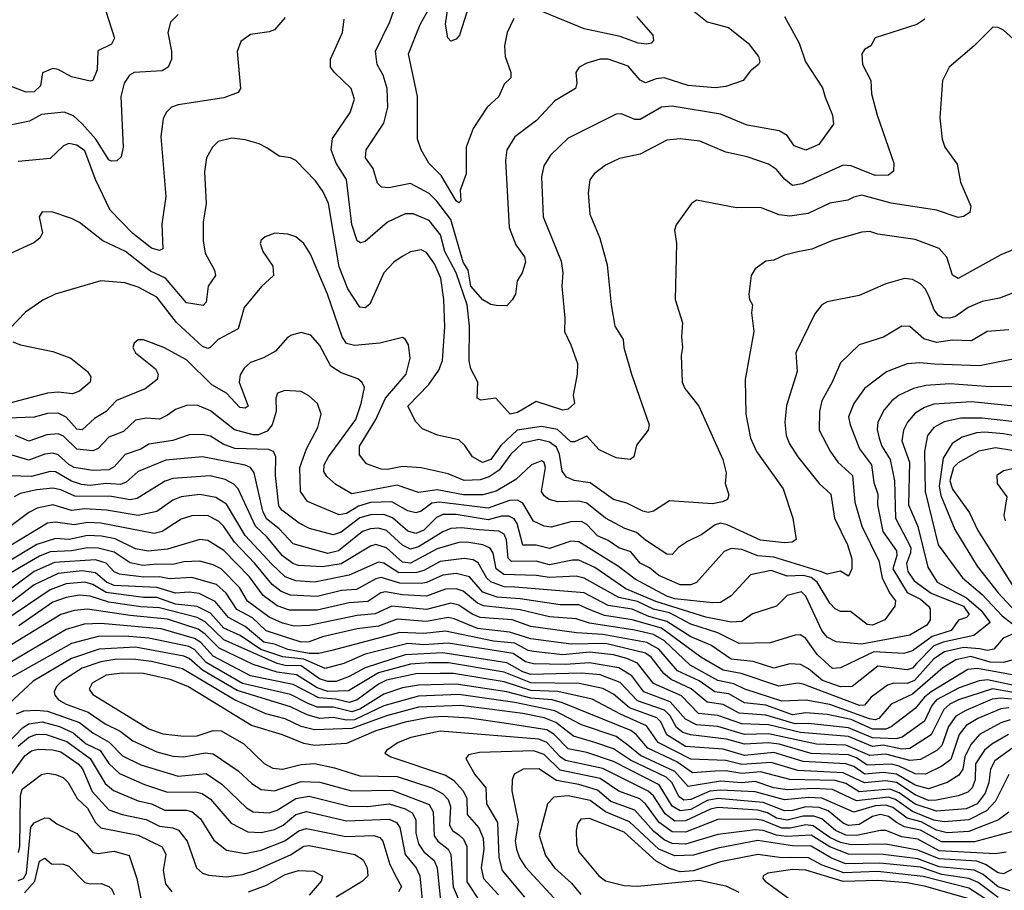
# Model space of a CAD drawing. Extents: x 1308313 to 1441400, y 959662 to 1036319.
# Tile 192 of 256: x 1333471 to 1337158, y 1016001 to 1019263. Entities that reach past the tile are written whole.
import ezdxf

# ---------------------------------------------------------------- set-up
doc = ezdxf.new("R2010")
doc.units = 0

msp = doc.modelspace()

# ---------------------------------------------------------------- linework, layer by layer
at = {"layer": '0CON10XD'}
for points in [[(1335970.6, 1019315), (1336045, 1019255.6), (1336125, 1019234.4), (1336198.6, 1019175), (1336238.1, 1019125), (1336242.5, 1019105), (1336238, 1019095), (1336207.9, 1019072.1), (1336180, 1019035), (1336115, 1019012.9), (1336075, 1019008.3), (1335975, 1019016.3), (1335885, 1019045.3), (1335855, 1019041.6), (1335815, 1019026.1), (1335795, 1019036.5), (1335749.1, 1019089.1), (1335675, 1019115.3), (1335645, 1019115.9), (1335595, 1019100.9), (1335565.8, 1019085), (1335554.3, 1019065), (1335557.5, 1019025), (1335551.9, 1019005), (1335475, 1018958.9), (1335406.5, 1018885), (1335325.7, 1018824.3), (1335295.4, 1018775), (1335290, 1018735), (1335303.8, 1018485), (1335329.1, 1018419.1), (1335361.1, 1018375), (1335365.5, 1018355), (1335353.1, 1018315), (1335334.5, 1018285), (1335328.1, 1018235), (1335315, 1018213.8), (1335295, 1018191.2), (1335255, 1018191.9), (1335235, 1018195.5), (1335205, 1018214.1), (1335159.9, 1018265), (1335150.2, 1018325), (1335131.7, 1018355), (1335085.4, 1018515), (1335033.4, 1018583.4), (1335005, 1018611.6), (1334935, 1018648.8), (1334853, 1018633), (1334825.4, 1018635.4), (1334811.2, 1018651.2), (1334795.3, 1018705), (1334766.2, 1018745), (1334768.8, 1018775), (1334834.6, 1018875), (1334849.4, 1018935), (1334847.1, 1019005), (1334832.2, 1019055), (1334810, 1019095), (1334803.5, 1019145), (1334857.5, 1019255), (1334872.1, 1019297.9)], [(1334065, 1019282.9), (1334035.7, 1019254.3), (1334025.8, 1019215), (1334040, 1019145), (1334040, 1019115), (1334027.1, 1019085), (1334005, 1019071.2), (1333900, 1019065), (1333882.5, 1019055), (1333862.3, 1019025), (1333849.7, 1018975), (1333858.5, 1018785), (1333850.7, 1018749.3), (1333835, 1018734), (1333815, 1018732.5), (1333805, 1018738.1), (1333755.8, 1018815.8), (1333705, 1018872.8), (1333672.4, 1018902.4), (1333637.1, 1018917.1), (1333552.3, 1018907.7), (1333507.1, 1018882.9), (1333405, 1018861.8)], [(1333793.1, 1019295), (1333825.5, 1019194.5), (1333815, 1019171.4), (1333763.8, 1019146.2), (1333761.6, 1019075), (1333744.6, 1019035.4), (1333735, 1019032.7), (1333665, 1019048.8), (1333615, 1019076.7), (1333595, 1019080), (1333555.7, 1019064.3), (1333548.9, 1019015), (1333525, 1018993.2), (1333495, 1018991.4), (1333415, 1019021.8)], [(1334465, 1019271.2), (1334425, 1019225.8), (1334405, 1019217.1), (1334335, 1019207.1), (1334299.1, 1019180.9), (1334285.7, 1019144.3), (1334297.5, 1019005), (1334289.3, 1018990.7), (1334235, 1018970.9), (1334065, 1018944.5), (1334040, 1018935), (1334019.4, 1018915), (1334008, 1018892), (1333999.2, 1018825), (1334018.8, 1018601.2), (1334003.3, 1018496.7), (1334007.1, 1018405), (1333995, 1018398.6), (1333965, 1018406.9), (1333895, 1018461.6), (1333809.8, 1018549.8), (1333754.2, 1018664.2), (1333715, 1018771.5), (1333685, 1018793.5), (1333655, 1018799.6), (1333635, 1018790.6), (1333585, 1018742.5), (1333465, 1018731.5)], [(1336334.6, 1019274.6), (1336389.6, 1019175), (1336413.5, 1019105), (1336477.6, 1019007.6), (1336487.3, 1018972.7), (1336514.5, 1018905), (1336518.3, 1018871.7), (1336463.3, 1018795), (1336415, 1018774.7), (1336370.8, 1018790.8), (1336345, 1018828.9), (1336315, 1018846.9), (1336195, 1018867.5), (1336095, 1018909.5), (1335915, 1018939.3), (1335875, 1018935.9), (1335795, 1018888.8), (1335775, 1018888.8), (1335725, 1018910.4), (1335705, 1018908.8), (1335525, 1018819.1), (1335458.5, 1018755), (1335433.8, 1018715), (1335424.6, 1018675), (1335431.2, 1018525), (1335498.4, 1018358.4), (1335505.4, 1018315), (1335500.8, 1018265), (1335512.9, 1018145), (1335510.8, 1018095), (1335535.5, 1018045), (1335559.4, 1017975), (1335558.6, 1017935), (1335543.5, 1017856.5), (1335548.6, 1017825), (1335525, 1017804.3), (1335505, 1017800.4), (1335405, 1017832.4), (1335335, 1017791.1), (1335307.5, 1017785), (1335254.4, 1017844.4), (1335197.5, 1017837.5), (1335184.4, 1017845), (1335186.2, 1017905), (1335160.9, 1017955), (1335154.7, 1017984.7), (1335155.8, 1018115), (1335146.5, 1018195), (1335105.7, 1018315), (1335063.3, 1018395), (1335046.9, 1018456.9), (1335005, 1018510.3), (1334945, 1018535.7), (1334914.3, 1018535.7), (1334848.2, 1018505), (1334765, 1018432.2), (1334747, 1018427), (1334735, 1018434.3), (1334715.2, 1018495.2), (1334694.8, 1018665), (1334656.2, 1018726.2), (1334637.7, 1018775), (1334642.4, 1018817.6), (1334708.8, 1018915), (1334724.6, 1018965), (1334712.7, 1019005), (1334649.4, 1019065), (1334635.4, 1019085.4), (1334634.5, 1019115), (1334680, 1019215), (1334686.7, 1019265)], [(1335322, 1019268), (1335297.1, 1019215), (1335286.9, 1019165), (1335288.5, 1019125), (1335310, 1019065), (1335310, 1019045), (1335285, 1019022), (1335265, 1018976), (1335221.1, 1018935), (1335169.1, 1018855), (1335143.6, 1018785), (1335143.1, 1018685), (1335120, 1018625), (1335122.5, 1018585), (1335115, 1018577.5), (1335105, 1018584.4), (1335049.5, 1018679.5), (1335003.2, 1018725), (1334974.4, 1018775), (1334961.1, 1018815), (1334960.5, 1018975), (1334926.9, 1019135), (1334971.1, 1019245), (1335004.8, 1019305)], [(1335146.5, 1019295), (1335118.1, 1019205), (1335105, 1019190.8), (1335085, 1019183.3), (1335074.2, 1019195), (1335066.2, 1019246.2), (1335074.8, 1019305.2)], [(1335780.5, 1019275), (1335842.5, 1019205), (1335844.2, 1019185.8), (1335836, 1019175), (1335819.1, 1019170.9), (1335786.7, 1019175), (1335719.8, 1019199.7), (1335585, 1019228.6), (1335415, 1019298.4)], [(1337205, 1019178.9), (1337155, 1019224.4), (1337135, 1019234.4), (1337115, 1019235.7), (1337045.3, 1019164.7), (1336952, 1019085), (1336927.5, 1019035), (1336917.1, 1018895), (1336926, 1018816), (1336935.8, 1018785), (1336982.2, 1018722.2), (1336994, 1018654), (1337033.3, 1018565), (1337028.9, 1018541.1), (1337005, 1018525.6), (1336985, 1018521.8), (1336905, 1018549.6), (1336735, 1018575.8), (1336625, 1018605.3), (1336595, 1018598.5), (1336572.7, 1018587.3), (1336504.4, 1018575.6), (1336423.5, 1018536.5), (1336355, 1018527.2), (1336315, 1018532), (1336245, 1018559.4), (1336155, 1018558.6), (1336005, 1018586.7), (1335987.5, 1018575), (1335930, 1018495), (1335923.3, 1018475), (1335931.2, 1018425), (1335925.6, 1018215), (1335952.7, 1018127.3), (1335948.9, 1018075), (1335953.6, 1018035), (1335948.5, 1018005), (1335952.5, 1017905), (1335961.6, 1017881.6), (1336014.4, 1017815), (1336104.5, 1017615), (1336117.1, 1017565), (1336113.3, 1017525), (1336126.8, 1017483.2), (1336121.2, 1017465), (1336103.1, 1017456.9), (1336065, 1017448.9), (1335905, 1017460), (1335845, 1017421.9), (1335825, 1017416.7), (1335805, 1017421.5), (1335745, 1017451.4), (1335695, 1017465.3), (1335607.5, 1017527.5), (1335547.1, 1017537.1), (1335519, 1017549), (1335502, 1017572), (1335492.3, 1017635), (1335481.4, 1017661.4), (1335455, 1017680), (1335415, 1017689.7), (1335354, 1017676), (1335310, 1017635), (1335266.6, 1017575), (1335229.5, 1017550.5), (1335195, 1017539.1), (1335135, 1017536.6), (1335075, 1017560.9), (1334975, 1017583.7), (1334905, 1017589.4), (1334848.2, 1017578.2), (1334825, 1017579.3), (1334769.3, 1017599.3), (1334742.9, 1017632.9), (1334742.9, 1017665), (1334773.3, 1017713.3), (1334804.6, 1017764.6), (1334841.4, 1017845), (1334918.4, 1017935), (1334933.1, 1017995), (1334926.7, 1018045), (1334915, 1018066.2), (1334905, 1018072), (1334819.5, 1018050.5), (1334725, 1018041.8), (1334695, 1018050.4), (1334678.2, 1018075), (1334623.3, 1018235), (1334560, 1018385), (1334535, 1018424.2), (1334505, 1018450), (1334475, 1018460), (1334426.1, 1018463.9), (1334390.3, 1018449.7), (1334375, 1018436.7), (1334372, 1018425), (1334382, 1018395), (1334419.3, 1018339.3), (1334421.4, 1018305), (1334376.1, 1018263.9), (1334311.5, 1018185), (1334288.5, 1018105), (1334213.8, 1018065), (1334184.8, 1018035.2), (1334175, 1018031.4), (1334155, 1018038.1), (1334058.6, 1018128.6), (1333985, 1018223.3), (1333915, 1018260.6), (1333865, 1018277.5), (1333775, 1018284.4), (1333603.3, 1018235), (1333557.6, 1018212.4), (1333493, 1018167), (1333434.5, 1018105.5)], [(1336860.8, 1019265), (1336831.2, 1019245), (1336675, 1019195.8), (1336658, 1019165), (1336635, 1019151.2), (1336624.4, 1019135.6), (1336627.5, 1019095), (1336658.9, 1019035), (1336661.5, 1018985), (1336682.1, 1018905), (1336744.4, 1018725), (1336742.9, 1018695), (1336725, 1018681.2), (1336675, 1018679.8), (1336585.2, 1018715.2), (1336555, 1018717.6), (1336401.5, 1018648.5), (1336365, 1018642.5), (1336335.5, 1018665.5), (1336305, 1018701.8), (1336275, 1018722.2), (1336195, 1018749.3), (1336115, 1018766.9), (1336017.6, 1018807.6), (1335945, 1018816.7), (1335895, 1018811.2), (1335795, 1018759.5), (1335716.9, 1018743.1), (1335665, 1018717.5), (1335622.5, 1018685), (1335606.6, 1018663.4), (1335600, 1018615), (1335605.6, 1018535), (1335643.3, 1018445), (1335671.1, 1018345), (1335685.6, 1018195), (1335699.5, 1018115), (1335731.1, 1018065), (1335733.6, 1018035), (1335761.8, 1017935), (1335828.1, 1017745), (1335824.2, 1017725), (1335781.2, 1017668.8), (1335770.9, 1017625), (1335757.5, 1017615), (1335705, 1017621.8), (1335641.1, 1017651.1), (1335595, 1017702), (1335548.6, 1017681.4), (1335535, 1017681.6), (1335485, 1017728), (1335425, 1017738.4), (1335334.4, 1017725.6), (1335272.4, 1017667.6), (1335235.5, 1017615), (1335203.6, 1017603.6), (1335166.7, 1017625), (1335137.6, 1017667.6), (1335115, 1017688.5), (1335036.1, 1017706.1), (1334979.7, 1017729.7), (1334955, 1017756.2), (1334924.7, 1017815.3), (1335003.4, 1017896.6), (1335040.3, 1017949.7), (1335054.4, 1017985.6), (1335062.7, 1018112.8), (1335059.8, 1018215), (1335047.9, 1018295), (1335025, 1018348.2), (1334995, 1018391.2), (1334975, 1018400.9), (1334935, 1018393.6), (1334903.6, 1018376.4), (1334872.2, 1018355), (1334834.6, 1018315), (1334782.5, 1018197.5), (1334765, 1018183.1), (1334745, 1018185.6), (1334699.3, 1018255), (1334667.5, 1018337.5), (1334626.8, 1018575), (1334607.6, 1018617.6), (1334579, 1018659), (1334505, 1018735.6), (1334485, 1018745.6), (1334442.4, 1018752.4), (1334397, 1018783)], [(1334397, 1018783), (1334368.1, 1018798.1), (1334315, 1018813.6), (1334265, 1018819.5), (1334213.6, 1018806.4), (1334192.5, 1018785), (1334170.6, 1018745), (1334162.6, 1018692.6), (1334168.8, 1018575), (1334158.5, 1018505), (1334157.9, 1018435), (1334165, 1018388.8), (1334200, 1018325), (1334204.6, 1018305), (1334177.3, 1018265), (1334169.2, 1018205), (1334157.8, 1018192.2), (1334095, 1018201.9), (1334017.5, 1018295), (1333960.7, 1018320.7), (1333866.9, 1018395), (1333782.2, 1018435), (1333695, 1018503.1), (1333665, 1018518.1), (1333595, 1018542), (1333555, 1018543.3), (1333544, 1018525), (1333555.7, 1018464.3), (1333546.2, 1018445), (1333523.3, 1018426.7), (1333425, 1018381.9)], [(1337196.5, 1018403.5), (1337145, 1018381.8), (1336985, 1018293.5), (1336965, 1018306), (1336943, 1018373), (1336915, 1018406.2), (1336825, 1018440), (1336685, 1018459.7), (1336655, 1018469.5), (1336625, 1018467.5), (1336515, 1018435.4), (1336437.1, 1018402.9), (1336385, 1018392.9), (1336335, 1018380.8), (1336295, 1018361.9), (1336265, 1018358.1), (1336225, 1018329.2), (1336210, 1018305), (1336201.4, 1018235), (1336204.2, 1018214.2), (1336215.8, 1018195), (1336211.4, 1018165), (1336220.5, 1018095), (1336188.5, 1017915), (1336190, 1017785), (1336207.5, 1017695), (1336230.7, 1017645), (1336330, 1017505), (1336366.4, 1017395), (1336378.6, 1017315), (1336364, 1017306), (1336335, 1017302.6), (1336245, 1017312.6), (1336120.2, 1017370.2), (1336095, 1017376), (1336075, 1017370.7), (1336025, 1017334.7), (1335972, 1017308), (1335937.8, 1017285), (1335915, 1017259.6), (1335895, 1017260.3), (1335815, 1017312.3), (1335781.3, 1017341.3), (1335736.7, 1017356.7), (1335665, 1017394.8), (1335595, 1017451.7), (1335565, 1017459.1), (1335486.1, 1017456.1), (1335453.3, 1017465), (1335435, 1017478.5), (1335425.3, 1017495), (1335440, 1017585), (1335435, 1017604.4), (1335425, 1017609.6), (1335387.5, 1017595), (1335329.2, 1017540.8), (1335255, 1017496.2), (1335205, 1017482.2), (1335133.3, 1017483.3), (1335035, 1017501.1), (1334965, 1017491.7), (1334885, 1017519), (1334715, 1017486.1), (1334655, 1017521.1), (1334621.3, 1017551.3), (1334610.3, 1017570.3), (1334611.8, 1017595), (1334627.6, 1017625), (1334729.4, 1017765), (1334750.2, 1017825), (1334762.5, 1017885), (1334754.1, 1017904.1), (1334736.9, 1017916.9), (1334675, 1017939.7), (1334636.1, 1017965), (1334595, 1018042.5), (1334561.1, 1018081.1), (1334525, 1018090.5), (1334488.3, 1018081.7), (1334475, 1018074), (1334429.3, 1018020.7), (1334384.3, 1017995.7), (1334335, 1017978.8), (1334312.1, 1017957.9), (1334297.1, 1017932.9), (1334292.3, 1017905), (1334326.5, 1017815), (1334315, 1017807.3), (1334295, 1017810.5), (1334245, 1017863.8), (1334190.4, 1017895), (1334095, 1017988.5), (1334011.2, 1018035), (1333935, 1018064), (1333915, 1018063.8), (1333899.5, 1018050.5), (1333894, 1018035), (1333904, 1018015), (1333916.7, 1018005), (1333980, 1017955), (1333989.4, 1017935), (1333985.3, 1017914.7), (1333940.2, 1017879.7), (1333833.8, 1017836.2), (1333795, 1017794.7), (1333751.2, 1017768.8), (1333705, 1017726.7), (1333685, 1017728.6), (1333645, 1017773.6), (1333615, 1017788.5), (1333575, 1017787.7), (1333525, 1017773.4), (1333425, 1017769.9)], [(1337205, 1018244.6), (1337140.1, 1018219.9), (1337075, 1018207.4), (1337022.7, 1018185), (1336975, 1018150.8), (1336955, 1018145.2), (1336926.5, 1018146.5), (1336911.8, 1018155), (1336896.3, 1018176.3), (1336877.6, 1018225), (1336863.4, 1018253.4), (1336845, 1018273.6), (1336815, 1018289.2), (1336785, 1018292.9), (1336715, 1018273.8), (1336615, 1018229.5), (1336495, 1018205.6), (1336475, 1018194.3), (1336449.4, 1018160.6), (1336377.1, 1018015), (1336382.3, 1017945), (1336342.6, 1017817.4), (1336336.7, 1017755), (1336341.3, 1017705), (1336353.4, 1017673.4), (1336384.6, 1017625), (1336464.7, 1017525), (1336509.1, 1017485), (1336522.5, 1017395), (1336571.6, 1017295), (1336587.3, 1017242.7), (1336587.5, 1017205), (1336575, 1017178.1), (1336545, 1017196.7), (1336495, 1017186.1), (1336473.9, 1017193.9), (1336295, 1017248.6), (1336235, 1017253.6), (1336175, 1017277.4), (1336135, 1017281.8), (1336109.6, 1017270.4), (1336005, 1017154.7), (1335984.4, 1017145.6), (1335945, 1017145.6), (1335865, 1017180.8), (1335829.7, 1017209.7), (1335795, 1017226.8), (1335759.3, 1017269.3), (1335715, 1017284.4), (1335675, 1017312.1), (1335635, 1017329), (1335595, 1017371), (1335575, 1017382.8), (1335535, 1017381.5), (1335461.6, 1017361.6), (1335435, 1017364.8), (1335395, 1017384.7), (1335355, 1017451.6), (1335335, 1017463.3), (1335305, 1017461.1), (1335225, 1017432.3), (1335043.3, 1017455), (1335015, 1017451.2), (1334975, 1017421.5), (1334955, 1017415.2), (1334925, 1017422.6), (1334865, 1017457), (1334785, 1017453.7), (1334739.8, 1017440.2), (1334695, 1017413.1), (1334667.6, 1017407.6), (1334548.2, 1017458.2), (1334523, 1017495), (1334520.2, 1017585), (1334544.7, 1017655), (1334587.3, 1017735), (1334599.5, 1017785), (1334585.7, 1017825), (1334554.1, 1017854.1), (1334525, 1017870.4), (1334463.8, 1017873.8), (1334435.9, 1017864.1), (1334430, 1017845), (1334431.9, 1017795), (1334416.2, 1017745), (1334398.3, 1017721.7), (1334365, 1017707.7), (1334345, 1017707.2), (1334275, 1017726.6), (1334185, 1017797.4), (1334135, 1017818.6), (1334095, 1017817.1), (1334055, 1017802.4), (1334025, 1017781.6), (1333995, 1017766.5), (1333945, 1017770.3), (1333905, 1017762.4), (1333859.4, 1017720.6), (1333805, 1017699.2), (1333765, 1017656), (1333745, 1017647.8), (1333685, 1017654), (1333635, 1017702.5), (1333615, 1017711), (1333572, 1017708), (1333505, 1017684.4), (1333455, 1017704.8)], [(1337175, 1018100.9), (1337094.7, 1018095.3), (1337035, 1018060.3), (1336965, 1018062.5), (1336905, 1018053.4), (1336857.5, 1018067.5), (1336805, 1018113.1), (1336775, 1018114.6), (1336705.9, 1018074.1), (1336614.7, 1018045.3), (1336545, 1017977.5), (1336514, 1017905), (1336475.3, 1017835), (1336465.9, 1017795), (1336465.3, 1017725), (1336506.7, 1017646.7), (1336535.5, 1017605.5), (1336589.5, 1017555), (1336599.1, 1017455), (1336624.4, 1017365), (1336688.6, 1017235), (1336701.4, 1017171.4), (1336728.6, 1017115), (1336751.3, 1017085), (1336748.1, 1017065), (1336711.5, 1017015), (1336665, 1016994.6), (1336645, 1016997.5), (1336582.5, 1017045), (1336545, 1017046), (1336525, 1017055.4), (1336505, 1017076.9), (1336458, 1017155), (1336435, 1017173.2), (1336405, 1017180.6), (1336345, 1017178), (1336285, 1017199.5), (1336207.4, 1017182.6), (1336135.2, 1017104.8), (1336095, 1017079.5), (1336065, 1017077.5), (1335925, 1017093.6), (1335895, 1017103.5), (1335776.3, 1017166.3), (1335713.8, 1017213.8), (1335565, 1017307.1), (1335535, 1017308.9), (1335455, 1017281.6), (1335405, 1017294.8), (1335355, 1017294.7), (1335334.2, 1017375), (1335322.7, 1017392.7), (1335303, 1017403), (1335275, 1017402.4), (1335225, 1017389), (1335105, 1017409.2), (1335055, 1017408.6), (1335032, 1017398), (1334985, 1017350), (1334955, 1017337.5), (1334925, 1017346.2), (1334866.9, 1017396.9), (1334835, 1017409.2), (1334785, 1017407.7), (1334745, 1017397.2), (1334675, 1017342.5), (1334645, 1017333.3), (1334556.4, 1017356.4), (1334517.1, 1017377.1), (1334452.2, 1017425), (1334441.4, 1017441.4), (1334428.5, 1017555), (1334429.7, 1017625), (1334421.5, 1017645), (1334402.2, 1017652.2), (1334276.2, 1017656.2), (1334232.8, 1017672.8), (1334185, 1017702.4), (1334155, 1017709.3), (1334105, 1017708.1), (1334044.2, 1017685.8), (1333955, 1017672.6), (1333925, 1017653.9), (1333865.8, 1017634.2), (1333825, 1017587.2), (1333805, 1017576.6), (1333745, 1017573.8), (1333675, 1017585.8), (1333655, 1017595.9), (1333615, 1017632.8), (1333595, 1017639), (1333565, 1017635.2), (1333505, 1017612.4), (1333425, 1017637)], [(1333445.7, 1018055.7), (1333473.3, 1018045), (1333595, 1018019.6), (1333662.9, 1017995), (1333724.4, 1017945), (1333736.7, 1017925), (1333734.4, 1017905), (1333695, 1017871.5), (1333668.3, 1017861.7), (1333615, 1017868), (1333575, 1017863.5), (1333385, 1017814)], [(1337235, 1018000.3), (1337065, 1017966.5), (1336897.5, 1017972.5), (1336842.6, 1017977.4), (1336795, 1017973.7), (1336716.8, 1017943.2), (1336635, 1017881.2), (1336595.2, 1017824.8), (1336575.3, 1017775), (1336580.5, 1017745), (1336615.7, 1017655), (1336660.4, 1017595), (1336669.5, 1017529.5), (1336684.8, 1017485), (1336683.4, 1017445), (1336703.9, 1017345), (1336755, 1017273.1), (1336756.1, 1017255), (1336741, 1017205), (1336795, 1017117), (1336845, 1017091.4), (1336874.3, 1017065), (1336880.4, 1017055), (1336880.7, 1017015), (1336868, 1016995), (1336805, 1016957.2), (1336623.7, 1016923.7), (1336528.1, 1016931.9), (1336495, 1016950), (1336475, 1016974.7), (1336415, 1017103.5), (1336398.7, 1017118.7), (1336345, 1017105.3), (1336305, 1017065.4), (1336215, 1017036.5), (1336175, 1017008.6), (1336135, 1017005.9), (1336040.9, 1017025), (1335853.2, 1017083.2), (1335740.9, 1017130.9), (1335625, 1017210.3), (1335565, 1017237.7), (1335541.8, 1017238.2), (1335455, 1017220.4), (1335405, 1017234.3), (1335313.2, 1017233.2), (1335300.5, 1017245), (1335293.9, 1017313.9), (1335284.8, 1017335), (1335265, 1017346.1), (1335191.1, 1017351.1), (1335125, 1017359), (1335085, 1017356.9), (1335055, 1017344.5), (1334965, 1017287.4), (1334935, 1017279.1), (1334905, 1017294.2), (1334845, 1017348.9), (1334815, 1017357.5), (1334785, 1017356), (1334754.3, 1017345), (1334665, 1017272.7), (1334625, 1017262.4), (1334495, 1017299.8), (1334443.1, 1017355), (1334395, 1017393), (1334381.2, 1017421.2), (1334349.6, 1017565), (1334335, 1017584.7), (1334315, 1017594), (1334155, 1017625.2), (1334017.6, 1017612.4), (1333915, 1017570.2), (1333869.7, 1017530.3), (1333847.9, 1017522.1), (1333795, 1017524.9), (1333735, 1017517.8), (1333702.1, 1017522.1), (1333665, 1017534.6), (1333605, 1017568.6), (1333585, 1017570.5), (1333515, 1017551.5), (1333435, 1017554)], [(1337296.4, 1017886.4), (1337089.2, 1017889.2), (1336955, 1017898.5), (1336865, 1017892.8), (1336818.6, 1017881.4), (1336764.1, 1017855.9), (1336736.9, 1017835), (1336708.3, 1017801.7), (1336685.3, 1017755), (1336682.6, 1017727.4), (1336689.6, 1017695), (1336700.2, 1017665), (1336731.2, 1017615), (1336747.3, 1017535), (1336751.5, 1017395), (1336808.3, 1017285), (1336807.4, 1017265), (1336791.5, 1017225), (1336796.7, 1017195), (1336820.2, 1017160.3), (1336884.6, 1017114.6), (1337005, 1017065.5), (1337027.4, 1017035), (1337016.7, 1017023.3), (1336986.3, 1017013.7), (1336959.3, 1016975), (1336887.9, 1016952.1), (1336815, 1016898.4), (1336782.1, 1016887.9), (1336669.5, 1016895), (1336545, 1016834.3), (1336515, 1016831.5), (1336458, 1016885), (1336415, 1016944.2), (1336395, 1016957.7), (1336375, 1016957.5), (1336281.5, 1016928.5), (1336165, 1016926), (1336085, 1016965.1), (1335985, 1016998.3), (1335905, 1017040.8), (1335845, 1017053.8), (1335785, 1017082.6), (1335715, 1017097.9), (1335585, 1017171.1), (1335555, 1017177.4), (1335455, 1017172.5), (1335405, 1017180.3), (1335284.6, 1017184.6), (1335255.1, 1017205), (1335243.6, 1017263.6), (1335232.4, 1017282.4), (1335205.1, 1017295.1), (1335145, 1017305.7), (1335115, 1017303.9), (1335035, 1017280), (1334935, 1017226.7), (1334905, 1017230), (1334845, 1017284.8), (1334805, 1017296.8), (1334785, 1017290.7), (1334675, 1017224.4), (1334605, 1017212.6), (1334515, 1017218.4), (1334494.1, 1017225), (1334455, 1017253.7), (1334396, 1017326), (1334353.8, 1017365), (1334289.4, 1017505), (1334272.9, 1017522.9), (1334240.6, 1017540.6), (1334184.5, 1017554.5), (1334045, 1017543.7), (1334015.5, 1017534.5), (1333945, 1017490.5), (1333910.8, 1017469.2), (1333885, 1017463.7), (1333815, 1017476.3), (1333677.2, 1017477.2), (1333625, 1017500.9), (1333595, 1017507.6), (1333535, 1017502.1), (1333472.2, 1017487.8), (1333449.7, 1017475)], [(1337195.2, 1017814.8), (1337035, 1017831.8), (1336895, 1017822.2), (1336859.8, 1017810.2), (1336825, 1017789.4), (1336796.4, 1017755), (1336781.4, 1017725), (1336774.4, 1017685), (1336802.8, 1017605), (1336800, 1017445), (1336834.5, 1017364.5), (1336872.2, 1017212.2), (1336907.5, 1017155), (1337017.1, 1017097.1), (1337070.9, 1017050.9), (1337105.2, 1017005), (1337044, 1016956), (1336929, 1016931), (1336895, 1016916.5), (1336829.6, 1016850.4)], [(1337232.1, 1017752.1), (1337075, 1017769.7), (1336995, 1017769.8), (1336933.4, 1017756.6), (1336894.5, 1017735.5), (1336870.5, 1017705), (1336859.8, 1017645), (1336862.5, 1017495), (1336910.2, 1017295), (1337001.4, 1017171.4), (1337075, 1017109.7), (1337149.8, 1017029.8), (1337189.1, 1016999.1)], [(1337265, 1017691.1), (1337155, 1017711.5), (1337085, 1017717.4), (1337054.7, 1017715.3), (1337000.6, 1017699.4), (1336963.4, 1017675), (1336929.9, 1017620.1), (1336914.7, 1017515), (1336920.6, 1017480.6), (1336973.1, 1017353.1), (1337056.3, 1017215), (1337134.8, 1017115), (1337247.8, 1016995)], [(1337308.9, 1017628.9), (1337125, 1017659.1), (1337063.4, 1017646.6), (1336985, 1017603.2), (1336968.5, 1017585), (1336954.7, 1017535), (1336963.9, 1017503.9), (1337028.4, 1017415), (1337059.6, 1017349.6), (1337194.3, 1017135)], [(1337195, 1017581.4), (1337155, 1017573.1), (1337130.6, 1017555), (1337131.5, 1017525), (1337168.1, 1017475), (1337157.1, 1017405), (1337162.1, 1017385)], [(1336829.6, 1016850.4), (1336815, 1016833.7), (1336795, 1016827.1), (1336685, 1016841), (1336589.1, 1016765), (1336545, 1016763), (1336477.5, 1016787.5), (1336425, 1016831.2), (1336395, 1016847.4), (1336355, 1016849.2), (1336295, 1016833.1), (1336218, 1016858), (1336135, 1016867.1), (1336059.7, 1016919.7), (1335985, 1016951.2), (1335895, 1017007.9), (1335827.5, 1017027.5), (1335765, 1017053.9), (1335675, 1017068.7), (1335585, 1017115.9), (1335325, 1017137.2), (1335285, 1017138.5), (1335235, 1017156.6), (1335220.3, 1017170.3), (1335187.9, 1017227.9), (1335168.6, 1017238.6), (1335135, 1017244.5), (1335045, 1017232.8), (1334985, 1017199.1), (1334958.2, 1017191.8), (1334890.4, 1017190.4), (1334835, 1017227.1), (1334815, 1017230.2), (1334705, 1017181.6), (1334575, 1017155.9), (1334505, 1017160.6), (1334465, 1017175.8), (1334415, 1017222.4), (1334315, 1017330.2), (1334245, 1017448.2), (1334205, 1017472.4), (1334145, 1017484.4), (1334075, 1017475.2), (1334045, 1017462.3), (1333985, 1017420.9), (1333914.9, 1017405.1), (1333795.8, 1017425.8), (1333715, 1017429.9), (1333665, 1017424.3), (1333595, 1017444.8), (1333536.8, 1017433.2), (1333505, 1017416.2), (1333365, 1017312.7)], [(1334115.6, 1017404.4), (1334075, 1017391), (1334005, 1017345.2), (1333975, 1017337.6), (1333775, 1017377.1), (1333725, 1017378.7), (1333675, 1017369.9), (1333605, 1017380.8), (1333575, 1017376.6), (1333393.1, 1017266.9)], [(1337189.7, 1016960.3), (1337154.6, 1016945.4), (1337119.3, 1016905), (1337095, 1016900.1), (1337066, 1016906), (1337005, 1016910.9), (1336933.8, 1016895), (1336895, 1016867.8), (1336822.6, 1016787.4), (1336795, 1016776.3), (1336745, 1016776.7), (1336720.5, 1016769.5), (1336660.3, 1016725), (1336635.3, 1016695), (1336616.6, 1016693.4), (1336405, 1016773.3), (1336385, 1016776.5), (1336314, 1016766), (1336172.7, 1016812.7), (1336105.3, 1016825.3), (1336022, 1016875), (1335875, 1016983.7), (1335765, 1017014.5), (1335661.1, 1017031.1), (1335603.5, 1017053.5), (1335565, 1017070.1), (1335495, 1017070.8), (1335345, 1017093), (1335259.4, 1017099.4), (1335205, 1017118.4), (1335155, 1017175.5), (1335105, 1017188), (1335055, 1017182.1), (1334995, 1017154.4), (1334975, 1017151), (1334895, 1017151.2), (1334825, 1017172.5), (1334805, 1017167.5), (1334732.4, 1017127.6), (1334676.2, 1017123.8), (1334585, 1017102.4), (1334485, 1017107.1), (1334450.2, 1017120.2), (1334416.3, 1017146.3), (1334351.6, 1017225), (1334274.9, 1017304.9), (1334235, 1017364.7), (1334215, 1017384.3), (1334174, 1017405), (1334115.6, 1017404.4)], [(1337186.7, 1016863.3), (1337155.8, 1016854.2), (1337105, 1016855.6), (1337032.7, 1016877.3), (1336976.6, 1016865), (1336927.7, 1016835), (1336815, 1016735.4), (1336735, 1016698.1), (1336689.1, 1016645), (1336675, 1016639.4), (1336653.1, 1016643.1), (1336505, 1016697.4), (1336415, 1016712.8), (1336325, 1016709.8), (1336186.8, 1016755), (1336145, 1016774.4), (1336085, 1016786.8), (1335982.1, 1016845), (1335885.8, 1016935.8), (1335845, 1016958.9), (1335775, 1016975.9), (1335605, 1017001.6), (1335555, 1017018.5), (1335455, 1017025.1), (1335345, 1017051.6), (1335207.4, 1017067.4), (1335185, 1017076.8), (1335132.3, 1017122.3), (1335105, 1017130.1), (1335065, 1017129.6), (1334995, 1017103), (1334905, 1017107.9), (1334840.6, 1017119.4), (1334823.4, 1017115), (1334775, 1017083.6), (1334705, 1017077.7), (1334585, 1017050.9), (1334481.1, 1017051.1), (1334435, 1017066.3), (1334382.3, 1017105), (1334331.5, 1017175), (1334235, 1017274.4), (1334175, 1017311.4), (1334145, 1017315.7), (1334025, 1017279.8), (1333951.8, 1017271.8), (1333905, 1017281), (1333828.4, 1017318.4), (1333777.8, 1017327.8), (1333725, 1017330.4), (1333655.7, 1017315.7), (1333605, 1017319.6), (1333535, 1017296.4), (1333425, 1017230.1)], [(1337215, 1016803.5), (1337058.5, 1016831.5), (1337022.3, 1016827.7), (1336885, 1016745.1), (1336860, 1016725), (1336825, 1016681.7), (1336735, 1016613.6), (1336714.9, 1016605.1), (1336665, 1016604.9), (1336585, 1016640.6), (1336495, 1016660.2), (1336415, 1016665.3), (1336365, 1016658.1), (1336265.9, 1016694.1), (1336185, 1016703.5), (1336126.8, 1016736.8), (1336074.9, 1016744.9), (1336015, 1016785.5), (1335935, 1016822.9), (1335865, 1016904.6), (1335819.9, 1016929.9), (1335655, 1016959.5), (1335555.8, 1016965.8), (1335385, 1016988.9), (1335315, 1017014.2), (1335195, 1017023.3), (1335165.1, 1017035.1), (1335115, 1017069.7), (1335085, 1017076.7), (1334995, 1017053.3), (1334865, 1017066.2), (1334802.6, 1017037.4), (1334735, 1017030.7), (1334555, 1016993.5), (1334498.9, 1016991.1), (1334455, 1017001.5), (1334405, 1017024.8), (1334324.4, 1017084.4), (1334294.5, 1017135), (1334225, 1017205.9), (1334195, 1017221.1), (1334145, 1017234.1), (1334085, 1017231.3), (1334045, 1017221.6), (1333985, 1017223.6), (1333932.3, 1017217.7), (1333885, 1017227.8), (1333825, 1017267.8), (1333765, 1017283.3), (1333725, 1017284.7), (1333665, 1017273.2), (1333585, 1017269), (1333545, 1017253.3), (1333387.9, 1017162.1)], [(1337254.4, 1016755.6), (1337095, 1016789.1), (1337064.5, 1016785.5), (1336989.8, 1016760.2), (1336905, 1016714.3), (1336886.5, 1016693.5), (1336859, 1016635), (1336775.3, 1016574.7), (1336751.7, 1016568.3), (1336665, 1016572.6), (1336575, 1016609.8), (1336425, 1016626.2), (1336375, 1016624.1), (1336265, 1016657.2), (1336165, 1016664.1), (1336105, 1016696.6), (1336045, 1016706.5), (1335985.8, 1016755.8), (1335910.2, 1016790.2), (1335882.7, 1016812.7), (1335836.1, 1016875), (1335815, 1016890), (1335664.5, 1016925.5), (1335536.3, 1016923.7), (1335385, 1016943.1), (1335305, 1016968), (1335185, 1016981.9), (1335098.5, 1017018.5), (1335075, 1017022.6), (1334995, 1017008.6), (1334885, 1017016.9), (1334815, 1016990.5), (1334735, 1016980.5), (1334605, 1016951.2), (1334555, 1016932.1), (1334525, 1016931.3), (1334393.8, 1016973.8), (1334342.4, 1017022.4), (1334283.5, 1017053.5), (1334244.1, 1017114.1), (1334207.4, 1017147.4), (1334115, 1017173), (1334032.2, 1017167.8), (1333995, 1017175.8), (1333935.7, 1017174.3), (1333845, 1017186), (1333824.5, 1017194.5), (1333795, 1017226.9), (1333755, 1017239.4), (1333601.3, 1017228.7), (1333525, 1017195.6), (1333358.1, 1017071.9)], [(1337192.3, 1016742.3), (1337114.1, 1016755.9), (1336987.3, 1016715), (1336955, 1016698.6), (1336932, 1016678), (1336885, 1016583.6), (1336805, 1016531.8), (1336775, 1016530.3), (1336705, 1016544.4), (1336665, 1016539.4), (1336575, 1016577.3), (1336395, 1016592.4), (1336275, 1016620.4), (1336175.8, 1016624.2), (1336085, 1016655.6), (1336013.4, 1016663.4), (1335949, 1016729), (1335845, 1016775.9), (1335785, 1016851.4), (1335745, 1016869.9), (1335695, 1016883), (1335605, 1016892.8), (1335505, 1016883.7), (1335395, 1016895.6), (1335375, 1016900), (1335325, 1016926.4), (1335245, 1016934.7), (1335065, 1016971.9), (1334985, 1016963.3), (1334895, 1016966.9), (1334639.4, 1016899.4), (1334591.4, 1016888.6), (1334555, 1016888.1), (1334475, 1016903.8), (1334425, 1016923.1), (1334385, 1016930.7), (1334315, 1016989.6), (1334253, 1017023), (1334203.1, 1017083.1), (1334142.7, 1017112.7), (1334105, 1017118.3), (1334055, 1017114), (1333985, 1017135.3), (1333825, 1017143.1), (1333795.5, 1017155.5), (1333755, 1017190.7), (1333705, 1017198.4), (1333615, 1017188.4), (1333525.7, 1017145), (1333385, 1017039.5)], [(1337185, 1016717), (1337145, 1016721.4), (1337113.4, 1016716.6), (1337014.7, 1016675), (1336977.1, 1016652.9), (1336949.1, 1016615), (1336925, 1016543), (1336905.1, 1016524.9), (1336845, 1016491), (1336805, 1016487.2), (1336715, 1016510.8), (1336655, 1016506.4), (1336565, 1016544.3), (1336455, 1016548.1), (1336275, 1016587.2), (1336185, 1016584.9), (1336085, 1016614.3), (1336005, 1016620.8), (1335965, 1016642.6), (1335907.2, 1016707.2), (1335808.9, 1016745), (1335763.2, 1016805), (1335715, 1016834.9), (1335605, 1016853), (1335515, 1016846.8), (1335395, 1016849), (1335365, 1016857.6), (1335318.5, 1016888.5), (1335075, 1016926.4), (1334985, 1016921.2), (1334925, 1016925.3), (1334765, 1016885.9), (1334685, 1016850.6), (1334615, 1016831.8), (1334535, 1016866.8), (1334456.2, 1016876.2), (1334373.5, 1016903.5), (1334296, 1016956), (1334235, 1016983.5), (1334185, 1017039.7), (1334135, 1017064), (1334055, 1017073.4), (1333985, 1017098.1), (1333935, 1017098.4), (1333795, 1017116.9), (1333745, 1017146.5), (1333715, 1017155.1), (1333645, 1017148.8), (1333585, 1017127.3), (1333411.1, 1017008.9)], [(1337175, 1016684.3), (1337145, 1016680.3), (1337059.2, 1016645), (1337015, 1016618.6), (1336989.6, 1016585), (1336958.7, 1016491.3), (1336925, 1016466.6), (1336863.8, 1016436.2), (1336825, 1016437.3), (1336765, 1016466.1), (1336735, 1016473.7), (1336645, 1016470.2), (1336605, 1016496.9), (1336575, 1016508.6), (1336435, 1016513.5), (1336315, 1016548.7), (1336275, 1016553.5), (1336185, 1016548.6), (1336117.7, 1016567.7), (1335983.7, 1016583.7), (1335955, 1016592.3), (1335931.2, 1016611.2), (1335907.1, 1016655), (1335885.7, 1016675.7), (1335785, 1016710.4), (1335719.5, 1016779.5), (1335645, 1016807.7), (1335574.7, 1016814.7), (1335385, 1016809.7), (1335355, 1016819.7), (1335295, 1016853.7), (1335055, 1016890.2), (1334915, 1016882.9), (1334765.1, 1016834.9), (1334705, 1016801.6), (1334656.1, 1016783.9), (1334625, 1016783.1), (1334593.3, 1016793.3), (1334525, 1016841.6), (1334465, 1016843.6), (1334435, 1016850.7), (1334235, 1016939.5), (1334165, 1017007.4), (1334135, 1017023.3), (1333995, 1017059.9), (1333925, 1017062.8), (1333805, 1017080), (1333735, 1017103), (1333695, 1017107.2), (1333645, 1017098.3), (1333595, 1017080), (1333467.6, 1016992.3)], [(1337179.8, 1016640.2), (1337145, 1016628.9), (1337065, 1016585.2), (1337032.9, 1016547.1), (1337010.5, 1016500.5), (1337002.5, 1016455), (1336988.2, 1016431.8), (1336944.6, 1016405.4), (1336875, 1016381.5), (1336825, 1016394.5), (1336755, 1016436.7), (1336705, 1016442.5), (1336635.6, 1016435.6), (1336595.2, 1016465.2), (1336565, 1016475.1), (1336405, 1016483.1), (1336295, 1016517.4), (1336185, 1016506.3), (1336105, 1016529.6), (1335965, 1016539.9), (1335893.9, 1016583.9), (1335871.6, 1016631.6), (1335856.8, 1016646.8), (1335754.9, 1016684.9), (1335695.3, 1016735.3), (1335655, 1016756.9), (1335565.7, 1016775.7), (1335385, 1016777.9), (1335285, 1016818.1), (1335077, 1016853), (1335005, 1016853.1), (1334935, 1016847.8), (1334815, 1016816.1), (1334701.7, 1016748.3), (1334625, 1016746.2), (1334585, 1016760.1), (1334507.8, 1016807.8), (1334435, 1016818.6), (1334345, 1016846.7), (1334218.1, 1016908.1), (1334165, 1016961.1), (1334139, 1016979), (1334025, 1017016.9), (1333885, 1017030.3), (1333725.4, 1017054.6), (1333675, 1017049.1), (1333625, 1017034.5), (1333363.3, 1016875)], [(1337173.7, 1016585), (1337111.4, 1016548.6), (1337084.4, 1016525.6), (1337050.5, 1016475), (1337048.8, 1016415), (1337038.5, 1016385), (1337021.9, 1016368.1), (1336985.5, 1016355), (1336905, 1016338.2), (1336875, 1016337.8), (1336825, 1016359.1), (1336754.6, 1016404.6), (1336715, 1016410.5), (1336635, 1016403.4), (1336600.3, 1016420.3), (1336555, 1016441.6), (1336385, 1016450.1), (1336285, 1016480.1), (1336175, 1016471.8), (1336115, 1016487.8), (1335985, 1016492.1), (1335862.4, 1016555), (1335817.8, 1016617.8), (1335720.9, 1016660.9), (1335615, 1016717.7), (1335486.1, 1016746.1), (1335385, 1016749.2), (1335285, 1016782.6), (1335095, 1016813.1), (1335045, 1016813.6), (1334955, 1016812.4), (1334845, 1016788.7), (1334815, 1016773.6), (1334735, 1016714.7), (1334704.9, 1016705.1), (1334655, 1016716.5), (1334591.6, 1016721.6), (1334495, 1016772), (1334335, 1016804.7), (1334195, 1016878), (1334149.1, 1016929.1), (1334125.6, 1016945), (1334001.2, 1016981.2), (1333775, 1017000.8), (1333712.2, 1016997.8), (1333645, 1016978.1), (1333523.4, 1016906.6), (1333366.7, 1016815)], [(1337190.7, 1016535), (1337123.4, 1016486.6), (1337106.8, 1016455), (1337100.3, 1016405), (1337086.3, 1016365), (1337056.9, 1016325), (1337015, 1016306.6), (1336905, 1016297.7), (1336825, 1016323.1), (1336765, 1016365.9), (1336729.6, 1016379.6), (1336615, 1016370.4), (1336565, 1016400.7), (1336525, 1016412.7), (1336355, 1016416.5), (1336245, 1016444.7), (1336175, 1016439), (1336115, 1016448.7), (1336075, 1016447.1), (1335990.8, 1016440.8), (1335931.9, 1016481.9), (1335823.2, 1016533.2), (1335779.6, 1016585), (1335759.6, 1016599.6), (1335504, 1016704), (1335464.9, 1016714.9), (1335385, 1016721.1), (1335295, 1016744.2), (1335105, 1016773), (1334965, 1016769.7), (1334905, 1016759.3), (1334835, 1016735.6), (1334745, 1016680.1), (1334715, 1016670), (1334645, 1016687.2), (1334585, 1016687.2), (1334551.1, 1016701.1), (1334485, 1016734), (1334305, 1016776.2), (1334169.1, 1016855), (1334125, 1016902.7), (1334104.1, 1016915), (1333955, 1016945.5), (1333865, 1016953.7), (1333765, 1016951.5), (1333665, 1016925.2), (1333431.4, 1016795)], [(1337175, 1016434.6), (1337125.5, 1016334.5), (1337091.6, 1016298.4), (1337025, 1016264.5), (1336932.7, 1016257.3), (1336895, 1016264.3), (1336815, 1016295.9), (1336751.4, 1016341.4), (1336725, 1016350.5), (1336605, 1016336.4), (1336515, 1016378.3), (1336445, 1016382.5), (1336345, 1016377.7), (1336295, 1016385.5), (1336225, 1016408.8), (1336175, 1016403.9), (1336095, 1016410.3), (1335975, 1016389.4), (1335925, 1016446.7), (1335796.4, 1016506.4), (1335748.9, 1016545), (1335705, 1016577.8), (1335575, 1016620.7), (1335475, 1016673.7), (1335325.3, 1016704.7), (1335115, 1016734.3), (1334965, 1016728.1), (1334835, 1016692.7), (1334725, 1016640.2), (1334695, 1016638.3), (1334645, 1016648.9), (1334595, 1016644.9), (1334547.8, 1016657.8), (1334485, 1016688.2), (1334285, 1016749.4), (1334212.6, 1016792.6), (1334155, 1016825.9), (1334105, 1016869.6), (1334085, 1016877.8), (1333905, 1016911.6), (1333768.1, 1016905), (1333665, 1016869), (1333520.8, 1016785), (1333430.4, 1016699.6)], [(1337175, 1016293.8), (1337136.9, 1016265), (1337112.3, 1016255), (1337025, 1016221.4), (1336945, 1016215.9), (1336905, 1016226.7), (1336847.1, 1016257.1), (1336795, 1016270.7), (1336740.9, 1016310.9), (1336715, 1016320.2), (1336675, 1016317.5), (1336595, 1016293.8), (1336475, 1016346.4), (1336425, 1016348.5), (1336335, 1016339.4), (1336225, 1016369.4), (1336095.7, 1016375.7), (1336055, 1016372.4), (1335985, 1016341.7), (1335958.7, 1016338.7), (1335940.7, 1016350.7), (1335912.9, 1016405), (1335891.6, 1016425), (1335758.5, 1016488.5), (1335695, 1016530.9), (1335625, 1016555.1), (1335545, 1016578.3), (1335479.2, 1016629.2), (1335435, 1016646.9), (1335355, 1016663.9), (1335123.3, 1016693.3), (1334965, 1016687.7), (1334845, 1016655.1), (1334715, 1016606.8), (1334575, 1016601.8), (1334525, 1016614.6), (1334465, 1016643.1), (1334392.5, 1016662.5), (1334275, 1016714.4), (1334080.9, 1016830.9), (1333965, 1016858.6), (1333905, 1016866.3), (1333835, 1016866.7), (1333775, 1016857), (1333705, 1016833.3), (1333629.2, 1016785), (1333609.2, 1016765), (1333600.6, 1016745), (1333602.5, 1016732.5), (1333615.9, 1016715), (1333645, 1016698.3), (1333727.8, 1016667.8), (1333791.4, 1016625), (1333847.1, 1016597.1), (1333895, 1016561), (1333985, 1016519.3), (1334045, 1016504), (1334085, 1016501), (1334165, 1016516.6), (1334195, 1016512.5), (1334289.2, 1016449.2), (1334340.5, 1016400.5), (1334375, 1016379.1), (1334425, 1016373.7), (1334525, 1016408.2), (1334595, 1016405.8), (1334713.8, 1016373.8), (1334865, 1016376.6), (1335005, 1016323), (1335019.3, 1016295), (1335023.7, 1016205), (1335036.7, 1016185), (1335075.1, 1016155.1), (1335085.1, 1016135.1), (1335094.2, 1016014.2), (1335127.5, 1015935)], [(1337185, 1016220), (1337046.9, 1016183.1), (1336922.8, 1016182.8), (1336845, 1016226.3), (1336785, 1016238.2), (1336755, 1016254.9), (1336725, 1016277.6), (1336695, 1016285.5), (1336665, 1016277.7), (1336615, 1016246.9), (1336575, 1016243.3), (1336555, 1016252.4), (1336498.2, 1016298.2), (1336465, 1016311.5), (1336415, 1016313.6), (1336365, 1016300), (1336335, 1016298.9), (1336255, 1016329.5), (1336085, 1016345.4), (1336045, 1016337.6), (1335985, 1016303.9), (1335945, 1016298.6), (1335915, 1016316.8), (1335865.5, 1016395.5), (1335695, 1016483.2), (1335595, 1016517.3), (1335525, 1016531.2), (1335472.5, 1016585), (1335445, 1016602.3), (1335285, 1016627.7), (1335155, 1016646.1), (1335055, 1016651.6), (1335005, 1016648.2), (1334915, 1016631.1), (1334805, 1016598.1), (1334695, 1016551.4), (1334575, 1016543.1), (1334535, 1016551.2), (1334455, 1016583.7), (1334338.5, 1016618.5), (1334100.8, 1016765), (1334035, 1016791.4), (1333935, 1016813), (1333855, 1016815.1), (1333795, 1016806.6), (1333742.9, 1016777.1), (1333731.5, 1016755), (1333744.6, 1016735), (1333955, 1016605.6), (1334007.5, 1016587.5), (1334085, 1016578), (1334135, 1016579.8), (1334195, 1016599.1), (1334225, 1016598.1), (1334310, 1016550), (1334385.9, 1016475.9), (1334418.4, 1016458.4), (1334455, 1016454.8), (1334525, 1016472.9), (1334575, 1016475.7), (1334650.1, 1016460.1), (1334745, 1016429.4), (1334885, 1016427.5), (1335015, 1016384.5), (1335054, 1016364), (1335075, 1016340.7), (1335083.8, 1016315), (1335080.7, 1016245), (1335091.4, 1016225), (1335115, 1016208.5), (1335132.8, 1016192.8), (1335145.5, 1016165), (1335145, 1016033.1), (1335196.5, 1015955)], [(1333458.3, 1016661.7), (1333486.7, 1016673.3), (1333533.5, 1016676.5), (1333575, 1016672.6), (1333695, 1016629.2), (1333745, 1016590.8), (1333806.4, 1016556.4), (1333855.3, 1016505), (1333925, 1016470.8), (1334065, 1016428.8), (1334169.2, 1016439.2), (1334228.5, 1016398.5), (1334319.8, 1016309.8), (1334345, 1016294.8), (1334405, 1016291.6), (1334435, 1016301.7), (1334505, 1016344.3), (1334555, 1016353.4), (1334705, 1016316.4), (1334775, 1016315.5), (1334855, 1016325.5), (1334915, 1016305.7), (1334940.7, 1016290.7), (1334955.1, 1016265.1), (1334955.1, 1016215), (1334964.7, 1016174.7), (1334984.3, 1016145), (1335023, 1016113), (1335034.5, 1016085), (1335051, 1015925)], [(1333425, 1016550.4), (1333480.9, 1016609.1), (1333505.4, 1016625), (1333555, 1016631.8), (1333619.4, 1016615), (1333671.5, 1016591.5), (1333719.6, 1016549.6), (1333772.2, 1016525), (1333805, 1016475.6), (1333845, 1016438.5), (1333937.9, 1016397.9), (1334025, 1016368.6), (1334129.8, 1016369.8), (1334154, 1016364), (1334185, 1016342.5), (1334262.8, 1016252.8), (1334325, 1016219.6), (1334375, 1016217.8), (1334425, 1016229.1), (1334457.3, 1016245), (1334505, 1016285.5), (1334545, 1016295.7), (1334695, 1016261.6), (1334855, 1016267.4), (1334882.2, 1016255), (1334895, 1016236.5), (1334914.1, 1016135), (1334956, 1016085), (1334970, 1016055), (1334977.7, 1015965)], [(1333465, 1016540.4), (1333505, 1016574.9), (1333535, 1016586.1), (1333570.6, 1016585), (1333648, 1016558), (1333735.1, 1016495.1), (1333790.9, 1016400.9), (1333822, 1016375), (1333915, 1016335.9), (1333965, 1016324.8), (1334015, 1016301), (1334095, 1016301.5), (1334115.8, 1016295.8), (1334148.4, 1016268.4), (1334198.3, 1016188.3), (1334245, 1016151.4), (1334315, 1016139), (1334375, 1016150.9), (1334463.6, 1016186.4), (1334516.5, 1016223.5), (1334545, 1016232.9), (1334692.8, 1016202.8), (1334796.6, 1016206.6), (1334819.1, 1016199.1), (1334831.3, 1016185), (1334857.1, 1016097.1), (1334885, 1016044.5), (1334900.3, 1016015), (1334890, 1015995)], [(1337165, 1016144.4), (1337125, 1016137.8), (1336915, 1016149.3), (1336835, 1016192.6), (1336775, 1016201.1), (1336715, 1016224.6), (1336695, 1016225.5), (1336605, 1016205.9), (1336565, 1016207.7), (1336526.1, 1016225), (1336475, 1016269.3), (1336445, 1016279), (1336405, 1016278.5), (1336345, 1016263.6), (1336305, 1016271.7), (1336271, 1016291), (1336235, 1016301), (1336085, 1016311.2), (1336058.1, 1016305), (1335965, 1016261.7), (1335925, 1016259.8), (1335888, 1016288), (1335845.1, 1016355.1), (1335825, 1016372.7), (1335655, 1016457.2), (1335515, 1016487.9), (1335495, 1016501), (1335445.1, 1016555.1), (1335415, 1016567.4), (1335045, 1016597.2), (1334936, 1016574), (1334888.9, 1016555), (1334844.2, 1016525), (1334838.8, 1016515), (1334861.2, 1016501.2), (1335065, 1016431.9), (1335095, 1016413.9), (1335130.4, 1016375), (1335145.7, 1016345.7), (1335146.8, 1016285), (1335190.4, 1016235), (1335206.7, 1016196.7), (1335209.4, 1016155), (1335199.3, 1016085), (1335208.5, 1016045), (1335263.8, 1015983.8)], [(1333437.7, 1016432.3), (1333490.2, 1016505), (1333515, 1016523.1), (1333539.6, 1016529.6), (1333595, 1016527.6), (1333625, 1016519.3), (1333690.4, 1016475), (1333705.6, 1016455.6), (1333741.7, 1016371.7), (1333805, 1016302.6), (1333855, 1016285.2), (1333945, 1016266.6), (1333995, 1016241.2), (1334045, 1016235.2), (1334066.2, 1016226.2), (1334098.2, 1016185), (1334132.5, 1016085), (1334155.8, 1016065), (1334177.5, 1016057.5), (1334245, 1016051.7), (1334305, 1016059.8), (1334355, 1016075.9), (1334485, 1016134.2), (1334535, 1016166.4), (1334555, 1016169.4), (1334725.8, 1016135), (1334757.7, 1016115), (1334772, 1016085), (1334774.6, 1016055), (1334754.6, 1016035), (1334705.5, 1016005.5)], [(1337295, 1016135.9), (1337155, 1016062.6), (1337135, 1016065.8), (1337088.1, 1016098.1), (1337055, 1016110.5), (1336915, 1016119.2), (1336835, 1016151.6), (1336715, 1016174), (1336585, 1016171.1), (1336545, 1016180.5), (1336505, 1016199.1), (1336442.8, 1016242.8), (1336415, 1016245.8), (1336356.1, 1016233.9), (1336325, 1016233.9), (1336255, 1016262.3), (1336225, 1016267.9), (1336085, 1016265.9), (1335965, 1016218.9), (1335915, 1016219.9), (1335866.2, 1016255), (1335814.8, 1016324.8), (1335793.6, 1016343.6), (1335715, 1016371.8), (1335645, 1016419.9), (1335495, 1016450.9), (1335435, 1016509.3), (1335395, 1016524.1), (1335193, 1016517), (1335151.8, 1016508.2), (1335141.4, 1016495), (1335175, 1016434.6), (1335217.1, 1016385), (1335218.9, 1016325), (1335260.4, 1016255), (1335265, 1016123.3), (1335277.8, 1016075), (1335361.8, 1015975)], [(1333467, 1016143), (1333471.5, 1016165), (1333474.4, 1016355.6), (1333479.8, 1016380.2), (1333552.5, 1016435), (1333575, 1016439.3), (1333604.6, 1016435.4), (1333633.6, 1016423.6), (1333652.5, 1016405), (1333686.7, 1016345), (1333725, 1016308.9), (1333755, 1016254.7), (1333774.8, 1016234.8), (1333915, 1016207.2), (1334004.4, 1016164.4), (1334018.6, 1016135), (1334008.4, 1016075), (1334016.5, 1016025), (1334040.4, 1015995)], [(1337180.5, 1015999.5), (1337135, 1016013.4), (1337079.5, 1016059.5), (1337045, 1016076), (1336915, 1016089.3), (1336835, 1016118.8), (1336705, 1016135.3), (1336575, 1016136.4), (1336505, 1016163.8), (1336435, 1016207.6), (1336342.1, 1016202.1), (1336305, 1016207.3), (1336255, 1016225.1), (1336225, 1016227.5), (1336085, 1016209.7), (1335965, 1016173.7), (1335915, 1016176.8), (1335885, 1016190.1), (1335845, 1016222.1), (1335775, 1016300.7), (1335685, 1016333.2), (1335635, 1016376.4), (1335565, 1016397.1), (1335481.9, 1016411.9), (1335415, 1016456.3), (1335356, 1016455), (1335323.3, 1016436.7), (1335315.3, 1016414.7), (1335313.8, 1016373.8), (1335337.5, 1016257.5), (1335327.1, 1016185), (1335331.5, 1016155), (1335342.8, 1016122.8), (1335365, 1016087.8), (1335486, 1015956)], [(1337135, 1015973.4), (1337060.3, 1016030.3), (1337025, 1016045.4), (1336925, 1016060.7), (1336845, 1016087.5), (1336692.3, 1016102.3), (1336565, 1016099.8), (1336511, 1016121), (1336435, 1016166.4), (1336365, 1016167.1), (1336235, 1016187.2), (1336085, 1016159.3), (1335995, 1016132.5), (1335925, 1016130.4), (1335865, 1016155.6), (1335755, 1016257.9), (1335664.8, 1016294.8), (1335607.5, 1016337.5), (1335525, 1016355.4), (1335470.7, 1016349.3), (1335448.2, 1016325), (1335416.4, 1016206.4), (1335440.7, 1016130.7), (1335474.2, 1016085), (1335537.4, 1016027.4), (1335572.2, 1015985)], [(1333465, 1016037.3), (1333485, 1016045.7), (1333495.8, 1016065), (1333512.5, 1016237.5), (1333525, 1016253.2), (1333565, 1016272.3), (1333580.9, 1016270.9), (1333609.6, 1016249.6), (1333685, 1016213.2), (1333745, 1016142.9), (1333765, 1016138.6), (1333825, 1016147.6), (1333880.9, 1016130.9), (1333909.8, 1016045), (1333949.3, 1015845)], [(1337145, 1015931.5), (1337025, 1016008.6), (1336855, 1016052.8), (1336685, 1016071.2), (1336556.9, 1016066.9), (1336476.2, 1016095), (1336425, 1016122.3), (1336355.8, 1016124.2), (1336325, 1016122.9), (1336235, 1016135.4), (1336095, 1016108.1), (1335995, 1016074), (1335945, 1016070), (1335905, 1016082.5), (1335855, 1016110.7), (1335735, 1016218.8), (1335605, 1016270), (1335572.8, 1016267.2), (1335559.5, 1016250.5), (1335554.6, 1016225), (1335556.7, 1016175), (1335565.4, 1016145), (1335640, 1016055), (1335665, 1016036.4), (1335735, 1016019), (1335785, 1016016.1), (1336015, 1016039.3), (1336115, 1016017.7), (1336164, 1015994)], [(1333489, 1015991), (1333527.5, 1016035), (1333545, 1016109.7), (1333565, 1016120.9), (1333590.4, 1016100.4), (1333635, 1016098.4), (1333655, 1016091.5), (1333715, 1016030.6), (1333735, 1016024.8), (1333775.9, 1016025.9), (1333805, 1016014.6), (1333816.1, 1016005), (1333824.2, 1015985)], [(1334327.8, 1015995), (1334395, 1016020.7), (1334465, 1016060.7), (1334515, 1016075.2), (1334572.3, 1016072.3), (1334604.4, 1016054.4), (1334599.6, 1016035), (1334555, 1015982.3)], [(1337025, 1015968.9), (1336865, 1016015.6), (1336795, 1016029.2), (1336685, 1016037.7), (1336555, 1016033.7), (1336415, 1016076.6), (1336365, 1016079.4), (1336272.5, 1016065), (1336255.7, 1016055), (1336254.4, 1016045), (1336262.5, 1016035), (1336355, 1015967.6)], [(1334705.5, 1016005.5), (1334656, 1015975)]]:
    msp.add_lwpolyline(points, dxfattribs=at)

doc.saveas('drawing.dxf')
